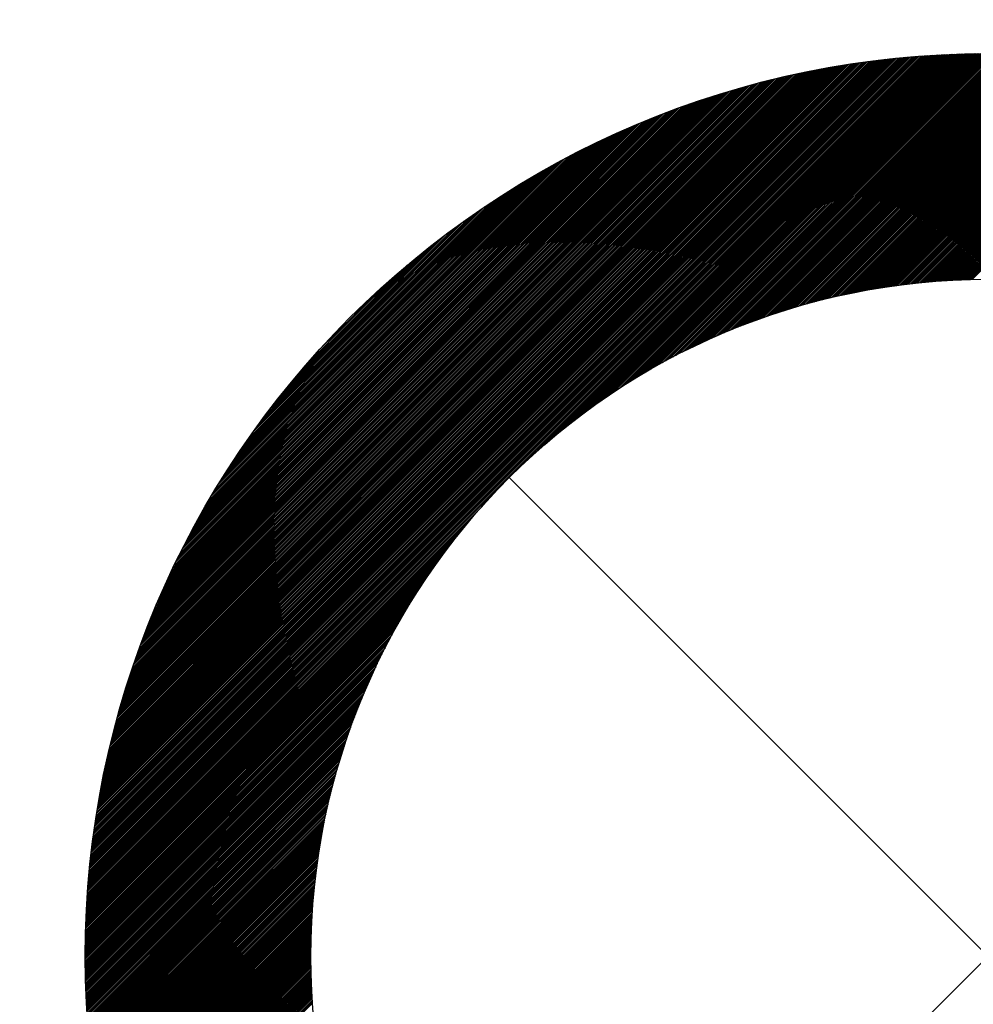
# Model space of a CAD drawing. Header units: millimetres. Extents: x -1753 to 37187, y -1972 to 14840.
# Tile 79 of 128: x 5086 to 5192, y 7334 to 7443. Entities that reach past the tile are written whole.
import ezdxf
from ezdxf.enums import TextEntityAlignment as Align

# ---------------------------------------------------------------- set-up
doc = ezdxf.new("R2010")
doc.units = ezdxf.units.MM
doc.header["$LTSCALE"] = 2
doc.header["$MEASUREMENT"] = 0
doc.linetypes.add('DASHED', pattern=[0.75, 0.5, -0.25])
doc.linetypes.add('HIDDEN', pattern=[0.375, 0.25, -0.125])
doc.layers.add('FIRE-SPKLR-EQP', color=1, linetype='Continuous', true_color=0xff0000)
doc.layers.add('FIRE-SPKLR-EQP-MPA-12SM-C', color=3, linetype='HIDDEN', true_color=0x00ff00)
doc.layers.add('GREY SCALE', color=9, linetype='Continuous', lineweight=0, true_color=0x808080)
doc.styles.get("Standard").update_dxf_attribs({"font": 'times.ttf'})

# ---------------------------------------------------------------- blocks, each defined once
blk = doc.blocks.new('SPKLR-EQP-PENDENT-68C')
at = {"layer": 'FIRE-SPKLR-EQP-MPA-12SM-C', "linetype": 'DASHED'}
blk.add_circle((0, 0), 2450, dxfattribs=at)
blk = doc.blocks.new('RCP LAYOUT')
at = {"layer": 'GREY SCALE', "lineweight": -3}
for p, q in [((5138.88, 7393.55), (5183.99, 7438.67)), ((5138.97, 7393.47), (5184.19, 7438.69)), ((5139.05, 7393.38), (5184.38, 7438.71)), ((5139.14, 7393.29), (5184.58, 7438.72)), ((5139.23, 7393.2), (5184.77, 7438.74)), ((5139.32, 7393.11), (5184.96, 7438.76)), ((5139.41, 7393.02), (5185.16, 7438.77)), ((5139.5, 7392.94), (5185.35, 7438.79)), ((5139.58, 7392.85), (5185.54, 7438.8)), ((5139.67, 7392.76), (5185.73, 7438.82)), ((5139.76, 7392.67), (5185.92, 7438.83)), ((5139.85, 7392.58), (5186.11, 7438.85)), ((5139.94, 7392.49), (5186.3, 7438.86)), ((5140.03, 7392.41), (5186.49, 7438.87)), ((5140.11, 7392.32), (5186.68, 7438.89)), ((5140.2, 7392.23), (5186.87, 7438.9)), ((5140.29, 7392.14), (5187.06, 7438.91)), ((5143.44, 7395.11), (5187.25, 7438.92)), ((5144.79, 7396.29), (5187.44, 7438.93)), ((5145.85, 7397.17), (5187.63, 7438.94)), ((5146.76, 7397.9), (5187.81, 7438.96)), ((5147.57, 7398.53), (5188, 7438.97)), ((5148.3, 7399.09), (5188.19, 7438.98)), ((5148.99, 7399.6), (5188.37, 7438.98)), ((5149.63, 7400.06), (5188.56, 7438.99)), ((5150.24, 7400.5), (5188.74, 7439)), ((5150.82, 7400.9), (5188.93, 7439.01)), ((5151.37, 7401.28), (5189.11, 7439.02)), ((5151.9, 7401.63), (5189.3, 7439.03)), ((5152.42, 7401.97), (5189.48, 7439.03)), ((5152.92, 7402.29), (5189.67, 7439.04)), ((5153.4, 7402.6), (5189.85, 7439.05)), ((5153.87, 7402.89), (5190.03, 7439.05)), ((5154.33, 7403.17), (5190.21, 7439.06)), ((5154.77, 7403.44), (5190.4, 7439.06)), ((5155.21, 7403.7), (5190.58, 7439.07)), ((5155.64, 7403.95), (5190.76, 7439.07)), ((5156.05, 7404.19), (5190.94, 7439.08)), ((5156.46, 7404.43), (5191.12, 7439.08)), ((5156.87, 7404.65), (5191.3, 7439.09)), ((5157.26, 7404.87), (5191.48, 7439.09)), ((5157.65, 7405.08), (5191.66, 7439.09)), ((5158.03, 7405.28), (5191.84, 7439.1)), ((5158.41, 7405.48), (5192.02, 7439.1)), ((5158.78, 7405.68), (5192.2, 7439.1)), ((5159.14, 7405.87), (5192.38, 7439.1)), ((5159.5, 7406.05), (5192.56, 7439.1)), ((5159.86, 7406.23), (5192.74, 7439.11)), ((5160.21, 7406.4), (5192.91, 7439.11)), ((5160.55, 7406.57), (5193.09, 7439.11)), ((5160.89, 7406.73), (5193.27, 7439.11)), ((5161.23, 7406.89), (5193.44, 7439.11)), ((5161.57, 7407.05), (5193.62, 7439.11)), ((5161.9, 7407.21), (5193.8, 7439.11)), ((5162.22, 7407.36), (5193.97, 7439.11)), ((5162.55, 7407.5), (5194.15, 7439.1)), ((5162.87, 7407.64), (5194.32, 7439.1)), ((5163.18, 7407.78), (5194.5, 7439.1)), ((5163.5, 7407.92), (5194.67, 7439.1)), ((5163.81, 7408.05), (5194.85, 7439.1)), ((5164.11, 7408.19), (5195.02, 7439.09)), ((5164.42, 7408.31), (5195.2, 7439.09)), ((5164.72, 7408.44), (5195.37, 7439.09)), ((5165.02, 7408.56), (5195.54, 7439.08)), ((5165.32, 7408.68), (5195.71, 7439.08)), ((5165.61, 7408.8), (5195.89, 7439.07)), ((5165.91, 7408.92), (5196.06, 7439.07)), ((5166.2, 7409.03), (5196.23, 7439.07)), ((5166.48, 7409.14), (5196.4, 7439.06)), ((5166.77, 7409.25), (5196.57, 7439.05)), ((5167.05, 7409.36), (5196.75, 7439.05)), ((5167.33, 7409.46), (5196.92, 7439.04)), ((5167.61, 7409.56), (5197.09, 7439.04)), ((5167.89, 7409.66), (5197.26, 7439.03)), ((5168.17, 7409.76), (5197.43, 7439.02)), ((5168.44, 7409.86), (5197.6, 7439.02)), ((5168.71, 7409.95), (5197.77, 7439.01)), ((5168.98, 7410.05), (5197.93, 7439)), ((5169.25, 7410.14), (5198.1, 7438.99)), ((5169.52, 7410.23), (5198.27, 7438.98)), ((5169.78, 7410.32), (5198.44, 7438.98)), ((5170.04, 7410.4), (5198.61, 7438.97)), ((5170.31, 7410.49), (5198.78, 7438.96)), ((5170.57, 7410.57), (5198.94, 7438.95)), ((5170.82, 7410.65), (5199.11, 7438.94)), ((5171.08, 7410.73), (5199.28, 7438.93)), ((5171.34, 7410.81), (5199.44, 7438.92)), ((5171.59, 7410.89), (5199.61, 7438.91)), ((5171.84, 7410.97), (5199.78, 7438.9)), ((5172.1, 7411.04), (5199.94, 7438.89)), ((5172.35, 7411.11), (5200.11, 7438.88)), ((5172.59, 7411.19), (5200.27, 7438.87)), ((5172.84, 7411.26), (5200.44, 7438.85)), ((5173.09, 7411.33), (5200.6, 7438.84)), ((5173.33, 7411.39), (5200.77, 7438.83)), ((5173.58, 7411.46), (5200.93, 7438.82)), ((5173.82, 7411.53), (5201.1, 7438.8)), ((5174.06, 7411.59), (5201.26, 7438.79)), ((5174.3, 7411.65), (5201.42, 7438.78)), ((5174.54, 7411.72), (5201.59, 7438.77)), ((5174.78, 7411.78), (5201.75, 7438.75)), ((5175.01, 7411.84), (5201.91, 7438.74)), ((5175.25, 7411.9), (5202.08, 7438.72)), ((5175.49, 7411.96), (5202.24, 7438.71)), ((5175.72, 7412.01), (5202.4, 7438.69)), ((5175.95, 7412.07), (5202.56, 7438.68)), ((5176.18, 7412.12), (5202.72, 7438.66)), ((5135.43, 7397), (5176.03, 7437.6)), ((5135.52, 7396.91), (5176.24, 7437.64)), ((5135.61, 7396.83), (5176.46, 7437.67)), ((5135.69, 7396.74), (5176.67, 7437.71)), ((5135.78, 7396.65), (5176.88, 7437.75)), ((5135.87, 7396.56), (5177.09, 7437.78)), ((5135.96, 7396.47), (5177.3, 7437.82)), ((5136.05, 7396.38), (5177.52, 7437.85)), ((5136.14, 7396.29), (5177.73, 7437.88)), ((5136.23, 7396.21), (5177.93, 7437.92)), ((5136.31, 7396.12), (5178.14, 7437.95)), ((5136.4, 7396.03), (5178.35, 7437.98)), ((5136.49, 7395.94), (5178.56, 7438.01)), ((5136.58, 7395.85), (5178.77, 7438.04)), ((5136.67, 7395.76), (5178.98, 7438.07)), ((5136.76, 7395.68), (5179.18, 7438.1)), ((5136.84, 7395.59), (5179.39, 7438.13)), ((5136.93, 7395.5), (5179.59, 7438.16)), ((5137.02, 7395.41), (5179.8, 7438.19)), ((5137.11, 7395.32), (5180, 7438.22)), ((5137.2, 7395.23), (5180.21, 7438.24)), ((5137.29, 7395.15), (5180.41, 7438.27)), ((5137.37, 7395.06), (5180.61, 7438.3)), ((5137.46, 7394.97), (5180.82, 7438.32)), ((5137.55, 7394.88), (5181.02, 7438.35)), ((5137.64, 7394.79), (5181.22, 7438.37)), ((5137.73, 7394.7), (5181.42, 7438.4)), ((5137.82, 7394.62), (5181.62, 7438.42)), ((5137.9, 7394.53), (5181.82, 7438.44)), ((5137.99, 7394.44), (5182.02, 7438.47)), ((5138.08, 7394.35), (5182.22, 7438.49)), ((5138.17, 7394.26), (5182.42, 7438.51)), ((5138.26, 7394.17), (5182.62, 7438.53)), ((5138.35, 7394.09), (5182.82, 7438.55)), ((5138.43, 7394), (5183.01, 7438.57)), ((5138.52, 7393.91), (5183.21, 7438.59)), ((5138.61, 7393.82), (5183.41, 7438.61)), ((5138.7, 7393.73), (5183.6, 7438.63)), ((5138.79, 7393.64), (5183.8, 7438.65)), ((5176.41, 7412.18), (5202.89, 7438.65)), ((5176.64, 7412.23), (5203.05, 7438.63)), ((5176.87, 7412.28), (5203.21, 7438.62)), ((5177.1, 7412.33), (5203.37, 7438.6)), ((5177.33, 7412.38), (5203.53, 7438.59)), ((5177.55, 7412.43), (5203.69, 7438.57)), ((5177.78, 7412.48), (5203.85, 7438.55)), ((5178, 7412.53), (5204.01, 7438.53)), ((5178.22, 7412.57), (5204.17, 7438.52)), ((5178.44, 7412.62), (5204.33, 7438.5)), ((5178.67, 7412.66), (5204.49, 7438.48)), ((5178.89, 7412.7), (5204.65, 7438.46)), ((5179.11, 7412.75), (5204.8, 7438.45)), ((5179.32, 7412.79), (5204.96, 7438.43)), ((5179.54, 7412.83), (5205.12, 7438.41)), ((5179.76, 7412.87), (5205.28, 7438.39)), ((5179.98, 7412.91), (5205.44, 7438.37)), ((5180.19, 7412.95), (5205.59, 7438.35)), ((5180.41, 7412.99), (5205.75, 7438.33)), ((5180.62, 7413.02), (5205.91, 7438.31)), ((5180.83, 7413.06), (5206.07, 7438.29)), ((5181.04, 7413.1), (5206.22, 7438.27)), ((5181.26, 7413.13), (5206.38, 7438.25)), ((5181.47, 7413.16), (5206.53, 7438.23)), ((5181.68, 7413.2), (5206.69, 7438.21)), ((5181.89, 7413.23), (5206.85, 7438.19)), ((5182.1, 7413.26), (5207, 7438.17)), ((5182.3, 7413.29), (5207.16, 7438.15)), ((5182.51, 7413.32), (5207.31, 7438.12)), ((5182.72, 7413.35), (5207.47, 7438.1)), ((5182.92, 7413.38), (5207.62, 7438.08)), ((5183.13, 7413.41), (5207.77, 7438.06)), ((5183.33, 7413.44), (5207.93, 7438.04)), ((5183.54, 7413.47), (5208.08, 7438.01)), ((5183.74, 7413.49), (5208.24, 7437.99)), ((5183.94, 7413.52), (5208.39, 7437.97)), ((5184.14, 7413.54), (5208.54, 7437.94)), ((5184.35, 7413.57), (5208.7, 7437.92)), ((5184.55, 7413.59), (5208.85, 7437.89)), ((5184.75, 7413.62), (5209, 7437.87)), ((5184.95, 7413.64), (5209.15, 7437.85)), ((5185.15, 7413.66), (5209.31, 7437.82)), ((5185.34, 7413.68), (5209.46, 7437.8)), ((5185.54, 7413.7), (5209.61, 7437.77)), ((5185.74, 7413.72), (5209.76, 7437.75)), ((5185.93, 7413.74), (5209.91, 7437.72)), ((5186.13, 7413.76), (5210.07, 7437.7)), ((5186.33, 7413.78), (5210.22, 7437.67)), ((5186.52, 7413.8), (5210.37, 7437.64)), ((5186.71, 7413.82), (5210.52, 7437.62)), ((5186.91, 7413.83), (5210.67, 7437.59)), ((5133.31, 7399.12), (5170.7, 7436.51)), ((5133.4, 7399.03), (5170.93, 7436.57)), ((5133.48, 7398.95), (5171.16, 7436.62)), ((5133.57, 7398.86), (5171.39, 7436.67)), ((5133.66, 7398.77), (5171.61, 7436.72)), ((5133.75, 7398.68), (5171.84, 7436.77)), ((5133.84, 7398.59), (5172.07, 7436.82)), ((5133.93, 7398.5), (5172.29, 7436.87)), ((5134.02, 7398.42), (5172.52, 7436.92)), ((5134.1, 7398.33), (5172.74, 7436.97)), ((5134.19, 7398.24), (5172.97, 7437.01)), ((5134.28, 7398.15), (5173.19, 7437.06)), ((5134.37, 7398.06), (5173.41, 7437.1)), ((5134.46, 7397.97), (5173.63, 7437.15)), ((5134.55, 7397.89), (5173.85, 7437.19)), ((5134.63, 7397.8), (5174.07, 7437.24)), ((5134.72, 7397.71), (5174.29, 7437.28)), ((5134.81, 7397.62), (5174.51, 7437.32)), ((5134.9, 7397.53), (5174.73, 7437.36)), ((5134.99, 7397.44), (5174.95, 7437.4)), ((5135.08, 7397.36), (5175.17, 7437.45)), ((5135.16, 7397.27), (5175.38, 7437.48)), ((5135.25, 7397.18), (5175.6, 7437.52)), ((5135.34, 7397.09), (5175.81, 7437.56)), ((5187.1, 7413.85), (5210.82, 7437.57)), ((5187.29, 7413.86), (5210.97, 7437.54)), ((5187.49, 7413.88), (5211.12, 7437.51)), ((5187.68, 7413.89), (5211.27, 7437.48)), ((5187.87, 7413.91), (5211.42, 7437.46)), ((5188.06, 7413.92), (5211.57, 7437.43)), ((5188.25, 7413.94), (5211.72, 7437.4)), ((5188.44, 7413.95), (5211.86, 7437.37)), ((5188.63, 7413.96), (5212.01, 7437.35)), ((5188.82, 7413.97), (5212.16, 7437.32)), ((5189, 7413.98), (5212.31, 7437.29)), ((5189.19, 7413.99), (5212.46, 7437.26)), ((5189.38, 7414), (5212.61, 7437.23)), ((5189.56, 7414.01), (5212.75, 7437.2)), ((5189.75, 7414.02), (5212.9, 7437.17)), ((5189.94, 7414.03), (5213.05, 7437.14)), ((5190.12, 7414.04), (5213.19, 7437.11)), ((5190.3, 7414.05), (5213.34, 7437.08)), ((5190.49, 7414.05), (5213.49, 7437.05)), ((5190.67, 7414.06), (5213.63, 7437.02)), ((5190.86, 7414.07), (5213.78, 7436.99)), ((5191.04, 7414.07), (5213.93, 7436.96)), ((5191.22, 7414.08), (5214.07, 7436.93)), ((5191.4, 7414.08), (5214.22, 7436.9)), ((5191.58, 7414.09), (5214.36, 7436.87)), ((5131.72, 7400.71), (5166.42, 7435.42)), ((5131.81, 7400.63), (5166.67, 7435.49)), ((5131.89, 7400.54), (5166.91, 7435.56)), ((5131.98, 7400.45), (5167.16, 7435.62)), ((5132.07, 7400.36), (5167.4, 7435.69)), ((5132.16, 7400.27), (5167.64, 7435.75)), ((5132.25, 7400.18), (5167.88, 7435.82)), ((5132.34, 7400.1), (5168.12, 7435.88)), ((5132.42, 7400.01), (5168.36, 7435.94)), ((5132.51, 7399.92), (5168.6, 7436)), ((5132.6, 7399.83), (5168.83, 7436.06)), ((5132.69, 7399.74), (5169.07, 7436.12)), ((5132.78, 7399.65), (5169.3, 7436.18)), ((5132.87, 7399.57), (5169.54, 7436.24)), ((5132.95, 7399.48), (5169.77, 7436.29)), ((5133.04, 7399.39), (5170.01, 7436.35)), ((5133.13, 7399.3), (5170.24, 7436.41)), ((5133.22, 7399.21), (5170.47, 7436.46)), ((5130.48, 7401.95), (5162.89, 7434.36)), ((5130.57, 7401.86), (5163.15, 7434.45)), ((5130.66, 7401.77), (5163.41, 7434.53)), ((5130.74, 7401.69), (5163.67, 7434.61)), ((5130.83, 7401.6), (5163.92, 7434.69)), ((5130.92, 7401.51), (5164.18, 7434.77)), ((5131.01, 7401.42), (5164.43, 7434.84)), ((5131.1, 7401.33), (5164.68, 7434.92)), ((5131.19, 7401.24), (5164.94, 7434.99)), ((5131.28, 7401.16), (5165.19, 7435.07)), ((5131.36, 7401.07), (5165.44, 7435.14)), ((5131.45, 7400.98), (5165.68, 7435.21)), ((5131.54, 7400.89), (5165.93, 7435.28)), ((5131.63, 7400.8), (5166.18, 7435.35)), ((5129.42, 7403.01), (5159.69, 7433.28)), ((5129.51, 7402.92), (5159.96, 7433.38)), ((5129.6, 7402.84), (5160.23, 7433.47)), ((5129.68, 7402.75), (5160.51, 7433.57)), ((5129.77, 7402.66), (5160.78, 7433.66)), ((5129.86, 7402.57), (5161.05, 7433.75)), ((5129.95, 7402.48), (5161.31, 7433.85)), ((5130.04, 7402.39), (5161.58, 7433.94)), ((5130.13, 7402.31), (5161.84, 7434.02)), ((5130.21, 7402.22), (5162.11, 7434.11)), ((5130.3, 7402.13), (5162.37, 7434.2)), ((5130.39, 7402.04), (5162.63, 7434.28)), ((5128.54, 7403.9), (5156.86, 7432.22)), ((5128.62, 7403.81), (5157.15, 7432.34)), ((5128.71, 7403.72), (5157.44, 7432.45)), ((5128.8, 7403.63), (5157.73, 7432.56)), ((5128.89, 7403.54), (5158.01, 7432.67)), ((5128.98, 7403.45), (5158.29, 7432.77)), ((5129.07, 7403.37), (5158.58, 7432.88)), ((5129.15, 7403.28), (5158.86, 7432.98)), ((5129.24, 7403.19), (5159.13, 7433.08)), ((5129.33, 7403.1), (5159.41, 7433.18)), ((5127.74, 7404.69), (5154.17, 7431.12)), ((5127.83, 7404.6), (5154.48, 7431.25)), ((5127.92, 7404.51), (5154.78, 7431.38)), ((5128, 7404.43), (5155.09, 7431.51)), ((5128.09, 7404.34), (5155.39, 7431.63)), ((5128.18, 7404.25), (5155.69, 7431.75)), ((5128.27, 7404.16), (5155.98, 7431.87)), ((5128.36, 7404.07), (5156.28, 7431.99)), ((5128.45, 7403.98), (5156.57, 7432.11)), ((5127.03, 7405.4), (5151.64, 7430.01)), ((5127.12, 7405.31), (5151.96, 7430.15)), ((5127.21, 7405.22), (5152.29, 7430.3)), ((5127.3, 7405.13), (5152.61, 7430.44)), ((5127.39, 7405.05), (5152.92, 7430.58)), ((5127.47, 7404.96), (5153.24, 7430.72)), ((5127.56, 7404.87), (5153.55, 7430.86)), ((5127.65, 7404.78), (5153.86, 7430.99)), ((5126.41, 7406.02), (5149.28, 7428.89)), ((5126.5, 7405.93), (5149.63, 7429.06)), ((5126.59, 7405.84), (5149.97, 7429.22)), ((5126.68, 7405.75), (5150.31, 7429.38)), ((5126.77, 7405.66), (5150.65, 7429.54)), ((5126.86, 7405.58), (5150.98, 7429.7)), ((5126.94, 7405.49), (5151.31, 7429.85)), ((5125.88, 7406.55), (5147.14, 7427.8)), ((5125.97, 7406.46), (5147.51, 7427.99)), ((5126.06, 7406.37), (5147.87, 7428.18)), ((5126.15, 7406.28), (5148.23, 7428.36)), ((5126.24, 7406.19), (5148.58, 7428.54)), ((5126.33, 7406.11), (5148.94, 7428.72)), ((5125.44, 7406.99), (5145.24, 7426.79)), ((5125.53, 7406.9), (5145.63, 7427)), ((5125.62, 7406.81), (5146.01, 7427.21)), ((5125.71, 7406.72), (5146.39, 7427.41)), ((5125.8, 7406.64), (5146.77, 7427.61)), ((5125, 7407.43), (5143.22, 7425.65)), ((5125.09, 7407.34), (5143.63, 7425.89)), ((5125.18, 7407.25), (5144.04, 7426.12)), ((5125.26, 7407.17), (5144.45, 7426.35)), ((5125.35, 7407.08), (5144.85, 7426.57)), ((5124.65, 7407.79), (5141.48, 7424.62)), ((5124.73, 7407.7), (5141.92, 7424.89)), ((5124.82, 7407.61), (5142.36, 7425.15)), ((5124.91, 7407.52), (5142.79, 7425.4)), ((5124.29, 7408.14), (5139.61, 7423.46)), ((5124.38, 7408.05), (5140.09, 7423.76)), ((5124.47, 7407.96), (5140.56, 7424.06)), ((5124.56, 7407.87), (5141.03, 7424.34)), ((5124.03, 7408.4), (5138.1, 7422.48)), ((5124.12, 7408.32), (5138.62, 7422.82)), ((5124.2, 7408.23), (5139.12, 7423.14)), ((5123.76, 7408.67), (5136.46, 7421.36)), ((5123.85, 7408.58), (5137.02, 7421.75)), ((5123.94, 7408.49), (5137.57, 7422.12)), ((5123.59, 7408.85), (5135.27, 7420.53)), ((5123.67, 7408.76), (5135.88, 7420.96)), ((5123.32, 7409.11), (5133.3, 7419.09)), ((5123.41, 7409.02), (5133.99, 7419.6)), ((5123.5, 7408.93), (5134.64, 7420.08)), ((5123.23, 7409.2), (5132.57, 7418.53)), ((5123.06, 7409.38), (5130.95, 7417.27)), ((5123.14, 7409.29), (5131.79, 7417.93)), ((5122.97, 7409.46), (5130.03, 7416.53)), ((5122.88, 7409.55), (5129, 7415.67)), ((5122.79, 7409.64), (5127.79, 7414.64)), ((5122.7, 7409.73), (5126.24, 7413.26)), ((5114.5, 7400.64), (5123.14, 7409.29)), ((5115.16, 7401.48), (5123.06, 7409.38)), ((5115.9, 7402.4), (5122.97, 7409.46)), ((5116.76, 7403.44), (5122.88, 7409.55)), ((5117.79, 7404.64), (5122.79, 7409.64)), ((5119.17, 7406.2), (5122.7, 7409.73)), ((5108.97, 7392.82), (5124.29, 7408.14)), ((5109.29, 7393.31), (5124.2, 7408.23)), ((5109.62, 7393.82), (5124.12, 7408.32)), ((5109.96, 7394.33), (5124.03, 7408.4)), ((5110.31, 7394.86), (5123.94, 7408.49)), ((5110.68, 7395.41), (5123.85, 7408.58)), ((5111.07, 7395.97), (5123.76, 7408.67)), ((5111.47, 7396.56), (5123.67, 7408.76)), ((5111.9, 7397.16), (5123.59, 7408.85)), ((5112.35, 7397.79), (5123.5, 7408.93)), ((5112.83, 7398.45), (5123.41, 7409.02)), ((5113.35, 7399.14), (5123.32, 7409.11)), ((5113.9, 7399.87), (5123.23, 7409.2)), ((5105.86, 7387.58), (5125.35, 7407.08)), ((5106.08, 7387.98), (5125.26, 7407.17)), ((5106.31, 7388.39), (5125.18, 7407.25)), ((5106.54, 7388.8), (5125.09, 7407.34)), ((5106.78, 7389.22), (5125, 7407.43)), ((5107.03, 7389.64), (5124.91, 7407.52)), ((5107.28, 7390.07), (5124.82, 7407.61)), ((5107.54, 7390.51), (5124.73, 7407.7)), ((5107.81, 7390.95), (5124.65, 7407.79)), ((5108.09, 7391.4), (5124.56, 7407.87)), ((5108.37, 7391.87), (5124.47, 7407.96)), ((5108.67, 7392.34), (5124.38, 7408.05)), ((5103.54, 7383.15), (5126.41, 7406.02)), ((5103.72, 7383.5), (5126.33, 7406.11)), ((5103.89, 7383.85), (5126.24, 7406.19)), ((5104.07, 7384.2), (5126.15, 7406.28)), ((5104.25, 7384.56), (5126.06, 7406.37)), ((5104.44, 7384.93), (5125.97, 7406.46)), ((5104.63, 7385.29), (5125.88, 7406.55)), ((5104.82, 7385.66), (5125.8, 7406.64)), ((5105.02, 7386.04), (5125.71, 7406.72)), ((5105.22, 7386.42), (5125.62, 7406.81)), ((5105.43, 7386.8), (5125.53, 7406.9)), ((5105.64, 7387.19), (5125.44, 7406.99)), ((5101.57, 7378.88), (5127.56, 7404.87)), ((5101.71, 7379.19), (5127.47, 7404.96)), ((5101.85, 7379.51), (5127.39, 7405.05)), ((5101.99, 7379.82), (5127.3, 7405.13)), ((5102.13, 7380.14), (5127.21, 7405.22)), ((5102.28, 7380.47), (5127.12, 7405.31)), ((5102.43, 7380.79), (5127.03, 7405.4)), ((5102.58, 7381.12), (5126.94, 7405.49)), ((5102.73, 7381.45), (5126.86, 7405.58)), ((5102.89, 7381.78), (5126.77, 7405.66)), ((5103.05, 7382.12), (5126.68, 7405.75)), ((5103.21, 7382.46), (5126.59, 7405.84)), ((5103.37, 7382.8), (5126.5, 7405.93)), ((5100.1, 7375.28), (5128.62, 7403.81)), ((5100.21, 7375.57), (5128.54, 7403.9)), ((5100.32, 7375.86), (5128.45, 7403.98)), ((5100.44, 7376.15), (5128.36, 7404.07)), ((5100.56, 7376.45), (5128.27, 7404.16)), ((5100.68, 7376.75), (5128.18, 7404.25)), ((5100.8, 7377.04), (5128.09, 7404.34)), ((5100.92, 7377.34), (5128, 7404.43)), ((5101.05, 7377.65), (5127.92, 7404.51)), ((5101.18, 7377.95), (5127.83, 7404.6)), ((5101.31, 7378.26), (5127.74, 7404.69)), ((5101.44, 7378.57), (5127.65, 7404.78)), ((5098.86, 7371.93), (5129.68, 7402.75)), ((5098.96, 7372.2), (5129.6, 7402.84)), ((5099.05, 7372.47), (5129.51, 7402.92)), ((5099.15, 7372.74), (5129.42, 7403.01)), ((5099.25, 7373.02), (5129.33, 7403.1)), ((5099.35, 7373.3), (5129.24, 7403.19)), ((5099.45, 7373.58), (5129.15, 7403.28)), ((5099.56, 7373.86), (5129.07, 7403.37)), ((5099.66, 7374.14), (5128.98, 7403.45)), ((5099.77, 7374.42), (5128.89, 7403.54)), ((5099.87, 7374.7), (5128.8, 7403.63)), ((5099.98, 7374.99), (5128.71, 7403.72)), ((5097.74, 7368.51), (5130.83, 7401.6)), ((5097.82, 7368.76), (5130.74, 7401.69)), ((5097.9, 7369.02), (5130.66, 7401.77)), ((5097.98, 7369.28), (5130.57, 7401.86)), ((5098.07, 7369.54), (5130.48, 7401.95)), ((5098.15, 7369.8), (5130.39, 7402.04)), ((5098.23, 7370.06), (5130.3, 7402.13)), ((5098.32, 7370.32), (5130.21, 7402.22)), ((5098.41, 7370.59), (5130.13, 7402.31)), ((5098.5, 7370.85), (5130.04, 7402.39)), ((5098.59, 7371.12), (5129.95, 7402.48)), ((5098.68, 7371.39), (5129.86, 7402.57)), ((5098.77, 7371.65), (5129.77, 7402.66)), ((5096.87, 7365.52), (5131.89, 7400.54)), ((5096.94, 7365.76), (5131.81, 7400.63)), ((5097.01, 7366.01), (5131.72, 7400.71)), ((5097.08, 7366.25), (5131.63, 7400.8)), ((5097.15, 7366.5), (5131.54, 7400.89)), ((5097.22, 7366.75), (5131.45, 7400.98)), ((5097.29, 7367), (5131.36, 7401.07)), ((5097.36, 7367.24), (5131.28, 7401.16)), ((5097.44, 7367.5), (5131.19, 7401.24)), ((5097.51, 7367.75), (5131.1, 7401.33)), ((5097.59, 7368), (5131.01, 7401.42)), ((5097.67, 7368.25), (5130.92, 7401.51)), ((5096.14, 7362.66), (5132.95, 7399.48)), ((5096.19, 7362.89), (5132.87, 7399.57)), ((5096.25, 7363.13), (5132.78, 7399.65)), ((5096.31, 7363.36), (5132.69, 7399.74)), ((5096.37, 7363.6), (5132.6, 7399.83)), ((5096.43, 7363.84), (5132.51, 7399.92)), ((5096.49, 7364.07), (5132.42, 7400.01)), ((5096.55, 7364.31), (5132.34, 7400.1)), ((5096.61, 7364.55), (5132.25, 7400.18)), ((5096.68, 7364.79), (5132.16, 7400.27)), ((5096.74, 7365.03), (5132.07, 7400.36)), ((5096.81, 7365.27), (5131.98, 7400.45)), ((5095.46, 7359.69), (5134.1, 7398.33)), ((5095.51, 7359.91), (5134.02, 7398.42)), ((5095.56, 7360.14), (5133.93, 7398.5)), ((5095.61, 7360.36), (5133.84, 7398.59)), ((5095.66, 7360.59), (5133.75, 7398.68)), ((5095.71, 7360.82), (5133.66, 7398.77)), ((5095.76, 7361.04), (5133.57, 7398.86)), ((5095.81, 7361.27), (5133.48, 7398.95)), ((5095.86, 7361.5), (5133.4, 7399.03)), ((5095.92, 7361.73), (5133.31, 7399.12)), ((5095.97, 7361.96), (5133.22, 7399.21)), ((5096.03, 7362.19), (5133.13, 7399.3)), ((5096.08, 7362.43), (5133.04, 7399.39)), ((5094.95, 7357.05), (5135.16, 7397.27)), ((5094.99, 7357.27), (5135.08, 7397.36)), ((5095.03, 7357.48), (5134.99, 7397.44)), ((5095.07, 7357.7), (5134.9, 7397.53)), ((5095.11, 7357.92), (5134.81, 7397.62)), ((5095.15, 7358.14), (5134.72, 7397.71)), ((5095.19, 7358.36), (5134.63, 7397.8)), ((5095.24, 7358.58), (5134.55, 7397.89)), ((5095.28, 7358.8), (5134.46, 7397.97)), ((5095.33, 7359.02), (5134.37, 7398.06)), ((5095.37, 7359.24), (5134.28, 7398.15)), ((5095.42, 7359.47), (5134.19, 7398.24)), ((5094.52, 7354.5), (5136.23, 7396.21)), ((5094.55, 7354.71), (5136.14, 7396.29)), ((5094.58, 7354.92), (5136.05, 7396.38)), ((5094.62, 7355.13), (5135.96, 7396.47)), ((5094.65, 7355.34), (5135.87, 7396.56)), ((5094.68, 7355.55), (5135.78, 7396.65)), ((5094.72, 7355.76), (5135.69, 7396.74)), ((5094.76, 7355.98), (5135.61, 7396.83)), ((5094.79, 7356.19), (5135.52, 7396.91)), ((5094.83, 7356.4), (5135.43, 7397)), ((5094.87, 7356.62), (5135.34, 7397.09)), ((5094.91, 7356.83), (5135.25, 7397.18)), ((5094.14, 7351.82), (5137.37, 7395.06)), ((5094.16, 7352.02), (5137.29, 7395.15)), ((5094.19, 7352.22), (5137.2, 7395.23)), ((5094.22, 7352.43), (5137.11, 7395.32)), ((5094.24, 7352.63), (5137.02, 7395.41)), ((5094.27, 7352.84), (5136.93, 7395.5)), ((5094.3, 7353.04), (5136.84, 7395.59)), ((5094.33, 7353.25), (5136.76, 7395.68)), ((5094.36, 7353.46), (5136.67, 7395.76)), ((5094.39, 7353.66), (5136.58, 7395.85)), ((5094.42, 7353.87), (5136.49, 7395.94)), ((5094.45, 7354.08), (5136.4, 7396.03)), ((5094.48, 7354.29), (5136.31, 7396.12)), ((5093.86, 7349.42), (5138.43, 7394)), ((5093.88, 7349.62), (5138.35, 7394.09)), ((5093.9, 7349.81), (5138.26, 7394.17)), ((5093.92, 7350.01), (5138.17, 7394.26)), ((5093.94, 7350.21), (5138.08, 7394.35)), ((5093.96, 7350.41), (5137.99, 7394.44)), ((5093.99, 7350.61), (5137.9, 7394.53)), ((5094.01, 7350.81), (5137.82, 7394.62)), ((5094.03, 7351.01), (5137.73, 7394.7)), ((5094.06, 7351.21), (5137.64, 7394.79)), ((5094.08, 7351.41), (5137.55, 7394.88)), ((5094.11, 7351.62), (5137.46, 7394.97)), ((5093.64, 7347.08), (5139.5, 7392.94)), ((5093.66, 7347.28), (5139.41, 7393.02)), ((5093.67, 7347.47), (5139.32, 7393.11)), ((5093.69, 7347.66), (5139.23, 7393.2)), ((5093.71, 7347.85), (5139.14, 7393.29)), ((5093.72, 7348.05), (5139.05, 7393.38)), ((5093.74, 7348.24), (5138.97, 7393.47)), ((5093.76, 7348.44), (5138.88, 7393.55)), ((5093.78, 7348.63), (5138.79, 7393.64)), ((5093.8, 7348.83), (5138.7, 7393.73)), ((5093.82, 7349.03), (5138.61, 7393.82)), ((5093.84, 7349.22), (5138.52, 7393.91)), ((5093.52, 7345.37), (5140.29, 7392.14)), ((5093.53, 7345.56), (5140.2, 7392.23)), ((5093.54, 7345.75), (5140.11, 7392.32)), ((5093.56, 7345.94), (5140.03, 7392.41)), ((5093.57, 7346.13), (5139.94, 7392.49)), ((5093.58, 7346.32), (5139.85, 7392.58)), ((5093.6, 7346.51), (5139.76, 7392.67)), ((5093.61, 7346.7), (5139.67, 7392.76)), ((5093.63, 7346.89), (5139.58, 7392.85)), ((5140.29, 7392.14), (5246.36, 7286.07)), ((5140.29, 7286.07), (5246.36, 7392.14)), ((5093.51, 7345.18), (5137.32, 7388.99)), ((5093.5, 7344.99), (5136.14, 7387.64)), ((5093.49, 7344.81), (5135.26, 7386.58)), ((5093.48, 7344.62), (5134.53, 7385.67)), ((5093.47, 7344.43), (5133.9, 7384.87)), ((5093.45, 7344.06), (5132.83, 7383.44)), ((5093.46, 7344.24), (5133.34, 7384.13)), ((5093.43, 7343.69), (5131.94, 7382.19)), ((5093.44, 7343.87), (5132.37, 7382.8)), ((5093.41, 7343.32), (5131.15, 7381.06)), ((5093.42, 7343.5), (5131.53, 7381.61)), ((5093.4, 7343.13), (5130.8, 7380.53)), ((5093.4, 7342.95), (5130.46, 7380.01)), ((5093.38, 7342.58), (5129.83, 7379.03)), ((5093.39, 7342.77), (5130.14, 7379.51)), ((5093.37, 7342.22), (5129.26, 7378.1)), ((5093.37, 7342.03), (5128.99, 7377.66)), ((5093.38, 7342.4), (5129.54, 7378.56)), ((5093.36, 7341.85), (5128.73, 7377.22)), ((5093.36, 7341.67), (5128.48, 7376.79)), ((5093.34, 7341.13), (5127.78, 7375.56)), ((5093.35, 7341.49), (5128.24, 7376.38)), ((5093.35, 7341.31), (5128.01, 7375.97)), ((5093.33, 7340.59), (5127.15, 7374.4)), ((5093.34, 7340.95), (5127.56, 7375.17)), ((5093.34, 7340.77), (5127.35, 7374.78)), ((5093.33, 7340.41), (5126.95, 7374.02)), ((5093.33, 7340.23), (5126.75, 7373.65)), ((5093.33, 7340.05), (5126.57, 7373.29)), ((5093.32, 7339.52), (5126.03, 7372.22)), ((5093.33, 7339.87), (5126.38, 7372.93)), ((5093.33, 7339.7), (5126.2, 7372.57)), ((5093.32, 7339.34), (5125.86, 7371.88)), ((5093.32, 7339.16), (5125.7, 7371.54)), ((5093.32, 7338.99), (5125.54, 7371.2)), ((5093.32, 7338.81), (5125.38, 7370.86)), ((5093.33, 7338.63), (5125.23, 7370.53)), ((5093.33, 7338.46), (5125.08, 7370.21)), ((5093.33, 7338.28), (5124.93, 7369.89)), ((5093.33, 7338.11), (5124.79, 7369.57)), ((5093.33, 7337.93), (5124.65, 7369.25)), ((5093.33, 7337.76), (5124.51, 7368.94)), ((5093.34, 7337.58), (5124.38, 7368.62)), ((5093.34, 7337.41), (5124.25, 7368.32)), ((5093.34, 7337.24), (5124.12, 7368.01)), ((5093.34, 7337.06), (5123.99, 7367.71)), ((5093.35, 7336.89), (5123.87, 7367.41)), ((5093.35, 7336.72), (5123.75, 7367.11)), ((5093.36, 7336.54), (5123.63, 7366.82)), ((5093.36, 7336.37), (5123.52, 7366.53)), ((5093.37, 7336.2), (5123.4, 7366.24)), ((5093.37, 7336.03), (5123.29, 7365.95)), ((5093.38, 7335.86), (5123.18, 7365.66)), ((5093.38, 7335.69), (5123.08, 7365.38)), ((5093.39, 7335.52), (5122.97, 7365.1)), ((5093.39, 7335.34), (5122.87, 7364.82)), ((5093.4, 7335.17), (5122.77, 7364.54)), ((5093.41, 7335), (5122.67, 7364.27)), ((5093.42, 7334.83), (5122.57, 7363.99)), ((5093.42, 7334.67), (5122.48, 7363.72)), ((5093.43, 7334.5), (5122.38, 7363.45)), ((5093.44, 7334.33), (5122.29, 7363.18)), ((5093.45, 7334.16), (5122.2, 7362.92)), ((5093.45, 7333.99), (5122.11, 7362.65)), ((5093.46, 7333.82), (5122.03, 7362.39)), ((5093.47, 7333.65), (5121.94, 7362.13)), ((5093.48, 7333.49), (5121.86, 7361.87)), ((5093.49, 7333.32), (5121.78, 7361.61)), ((5093.5, 7333.15), (5121.7, 7361.35)), ((5093.51, 7332.99), (5121.62, 7361.09)), ((5093.52, 7332.82), (5121.54, 7360.84)), ((5093.53, 7332.65), (5121.47, 7360.59)), ((5093.54, 7332.49), (5121.39, 7360.34)), ((5093.55, 7332.32), (5121.32, 7360.09)), ((5093.57, 7332.16), (5121.25, 7359.84)), ((5093.58, 7331.99), (5121.17, 7359.59)), ((5093.59, 7331.83), (5121.11, 7359.34)), ((5093.6, 7331.66), (5121.04, 7359.1)), ((5093.61, 7331.5), (5120.97, 7358.85)), ((5093.63, 7331.33), (5120.9, 7358.61)), ((5093.64, 7331.17), (5120.84, 7358.37)), ((5093.65, 7331.01), (5120.78, 7358.13)), ((5093.67, 7330.84), (5120.71, 7357.89)), ((5093.68, 7330.68), (5120.65, 7357.65)), ((5093.69, 7330.52), (5120.59, 7357.42)), ((5093.71, 7330.35), (5120.53, 7357.18)), ((5093.72, 7330.19), (5120.48, 7356.95)), ((5093.74, 7330.03), (5120.42, 7356.71)), ((5093.75, 7329.87), (5120.36, 7356.48)), ((5093.77, 7329.71), (5120.31, 7356.25)), ((5093.78, 7329.55), (5120.26, 7356.02)), ((5093.8, 7329.38), (5120.2, 7355.79)), ((5093.81, 7329.22), (5120.15, 7355.56)), ((5093.83, 7329.06), (5120.1, 7355.33)), ((5093.85, 7328.9), (5120.05, 7355.11)), ((5093.86, 7328.74), (5120, 7354.88)), ((5093.88, 7328.58), (5119.95, 7354.66)), ((5093.9, 7328.42), (5119.91, 7354.43)), ((5093.91, 7328.26), (5119.86, 7354.21)), ((5093.93, 7328.1), (5119.81, 7353.99)), ((5093.95, 7327.94), (5119.77, 7353.77)), ((5093.97, 7327.79), (5119.73, 7353.55)), ((5093.99, 7327.63), (5119.68, 7353.33)), ((5094, 7327.47), (5119.64, 7353.11)), ((5094.02, 7327.31), (5119.6, 7352.89)), ((5094.04, 7327.15), (5119.56, 7352.67)), ((5094.06, 7326.99), (5119.52, 7352.46)), ((5094.08, 7326.84), (5119.48, 7352.24)), ((5094.1, 7326.68), (5119.44, 7352.03)), ((5094.12, 7326.52), (5119.41, 7351.81)), ((5094.14, 7326.37), (5119.37, 7351.6)), ((5094.16, 7326.21), (5119.34, 7351.39)), ((5094.18, 7326.05), (5119.3, 7351.17)), ((5094.2, 7325.9), (5119.27, 7350.96)), ((5094.22, 7325.74), (5119.23, 7350.75)), ((5094.24, 7325.59), (5119.2, 7350.54)), ((5094.26, 7325.43), (5119.17, 7350.34)), ((5094.29, 7325.28), (5119.14, 7350.13)), ((5094.31, 7325.12), (5119.11, 7349.92)), ((5094.33, 7324.97), (5119.08, 7349.71)), ((5094.35, 7324.81), (5119.05, 7349.51)), ((5094.37, 7324.66), (5119.02, 7349.3)), ((5094.4, 7324.5), (5118.99, 7349.1)), ((5094.42, 7324.35), (5118.97, 7348.89)), ((5094.44, 7324.19), (5118.94, 7348.69)), ((5094.47, 7324.04), (5118.91, 7348.49)), ((5094.49, 7323.89), (5118.89, 7348.29)), ((5094.51, 7323.73), (5118.86, 7348.09)), ((5094.54, 7323.58), (5118.84, 7347.88)), ((5094.56, 7323.43), (5118.82, 7347.68)), ((5094.58, 7323.28), (5118.79, 7347.49)), ((5094.61, 7323.12), (5118.77, 7347.29)), ((5094.63, 7322.97), (5118.75, 7347.09)), ((5094.66, 7322.82), (5118.73, 7346.89)), ((5094.68, 7322.67), (5118.71, 7346.69)), ((5094.71, 7322.52), (5118.69, 7346.5)), ((5094.74, 7322.37), (5118.67, 7346.3)), ((5094.76, 7322.22), (5118.65, 7346.11)), ((5094.79, 7322.06), (5118.63, 7345.91)), ((5094.81, 7321.91), (5118.62, 7345.72)), ((5094.84, 7321.76), (5118.6, 7345.52)), ((5094.87, 7321.61), (5118.58, 7345.33)), ((5094.89, 7321.46), (5118.57, 7345.14)), ((5094.92, 7321.31), (5118.55, 7344.95)), ((5094.95, 7321.16), (5118.54, 7344.75)), ((5094.97, 7321.01), (5118.52, 7344.56)), ((5095, 7320.87), (5118.51, 7344.37)), ((5095.03, 7320.72), (5118.5, 7344.18)), ((5095.06, 7320.57), (5118.48, 7343.99)), ((5095.09, 7320.42), (5118.47, 7343.8)), ((5095.11, 7320.27), (5118.46, 7343.62)), ((5095.14, 7320.12), (5118.45, 7343.43)), ((5095.17, 7319.97), (5118.44, 7343.24)), ((5095.2, 7319.83), (5118.43, 7343.05)), ((5095.23, 7319.68), (5118.42, 7342.87)), ((5095.26, 7319.53), (5118.41, 7342.68)), ((5095.29, 7319.38), (5118.4, 7342.5)), ((5095.32, 7319.24), (5118.39, 7342.31)), ((5095.35, 7319.09), (5118.38, 7342.13)), ((5095.38, 7318.94), (5118.38, 7341.94)), ((5095.41, 7318.8), (5118.37, 7341.76)), ((5095.44, 7318.65), (5118.36, 7341.58)), ((5095.47, 7318.5), (5118.36, 7341.39)), ((5095.5, 7318.36), (5118.35, 7341.21)), ((5095.53, 7318.21), (5118.35, 7341.03)), ((5095.56, 7318.07), (5118.34, 7340.85)), ((5095.59, 7317.92), (5118.34, 7340.67)), ((5095.63, 7317.78), (5118.34, 7340.49)), ((5095.66, 7317.63), (5118.33, 7340.31)), ((5095.69, 7317.49), (5118.33, 7340.13)), ((5095.72, 7317.34), (5118.33, 7339.95)), ((5095.75, 7317.2), (5118.33, 7339.77)), ((5095.79, 7317.05), (5118.33, 7339.59)), ((5095.82, 7316.91), (5118.32, 7339.41)), ((5095.85, 7316.77), (5118.32, 7339.24)), ((5095.88, 7316.62), (5118.32, 7339.06)), ((5095.92, 7316.48), (5118.32, 7338.88)), ((5095.95, 7316.33), (5118.32, 7338.71)), ((5095.98, 7316.19), (5118.33, 7338.53)), ((5096.02, 7316.05), (5118.33, 7338.36)), ((5096.05, 7315.91), (5118.33, 7338.18)), ((5096.09, 7315.76), (5118.33, 7338.01)), ((5096.12, 7315.62), (5118.33, 7337.83)), ((5096.16, 7315.48), (5118.34, 7337.66)), ((5096.19, 7315.34), (5118.34, 7337.49)), ((5096.23, 7315.19), (5118.35, 7337.31)), ((5096.26, 7315.05), (5118.35, 7337.14)), ((5096.3, 7314.91), (5118.35, 7336.97)), ((5096.33, 7314.77), (5118.36, 7336.8)), ((5096.37, 7314.63), (5118.36, 7336.63)), ((5096.4, 7314.49), (5118.37, 7336.46)), ((5096.44, 7314.35), (5118.38, 7336.29)), ((5096.47, 7314.21), (5118.38, 7336.12)), ((5096.51, 7314.07), (5118.39, 7335.95)), ((5096.55, 7313.92), (5118.4, 7335.78)), ((5096.58, 7313.78), (5118.41, 7335.61)), ((5096.62, 7313.64), (5118.41, 7335.44)), ((5096.66, 7313.5), (5118.42, 7335.27)), ((5096.69, 7313.37), (5118.43, 7335.1)), ((5096.73, 7313.23), (5118.44, 7334.93)), ((5096.77, 7313.09), (5118.45, 7334.77)), ((5096.81, 7312.95), (5118.46, 7334.6)), ((5096.84, 7312.81), (5118.47, 7334.43)), ((5096.88, 7312.67), (5118.48, 7334.27)), ((5096.92, 7312.53), (5118.49, 7334.1)), ((5096.96, 7312.39), (5118.5, 7333.94))]:
    blk.add_line(p, q, dxfattribs=at)
for radius in [100, 75]:
    blk.add_circle((5193.32, 7339.11), radius, dxfattribs=at)
for tag, p in [('EXIT', (2198, 13730)), ('EXIT', (15225, 13730)), ('E', (15529.99, 8869.99)), ('E', (15529.99, 7669.99)), ('E', (15529.99, 5869.99)), ('E', (15529.99, 4669.96)), ('EXIT', (13114.86, 3718.64)), ('E', (11657, 3149.92)), ('E', (13457, 3149.92)), ('E', (15257.01, 3149.72)), ('E', (16457.43, 3149.81)), ('EXIT', (15988.31, 2270)), ('E', (1505, 1600)), ('E', (2705, 1600)), ('E', (3905, 1600)), ('E', (5105, 1600)), ('E', (6305, 1600)), ('E', (7505, 1600)), ('E', (8705, 1600)), ('E', (11657, 1349.95)), ('E', (13557, 1350)), ('E', (14757, 1350)), ('EXIT', (6723.48, 950))]:
    blk.add_attdef(tag, text='', height=100, dxfattribs=at).set_placement(p, align=Align.MIDDLE_CENTER)
blk.add_attdef('E', text='', height=100, rotation=44.9147, dxfattribs=at).set_placement((13564.52, 5892.8), align=Align.MIDDLE_CENTER)

msp = doc.modelspace()

# ---------------------------------------------------------------- block references
at = {"layer": 'FIRE-SPKLR-EQP'}
for p in [(4700, 9330), (4700, 7007.31), (7600, 6255)]:
    msp.add_blockref('SPKLR-EQP-PENDENT-68C', p, dxfattribs=at)
at = {"layer": 'GREY SCALE', "lineweight": -3}
msp.add_blockref('RCP LAYOUT', (0, 0), dxfattribs=at)

doc.saveas('drawing.dxf')
